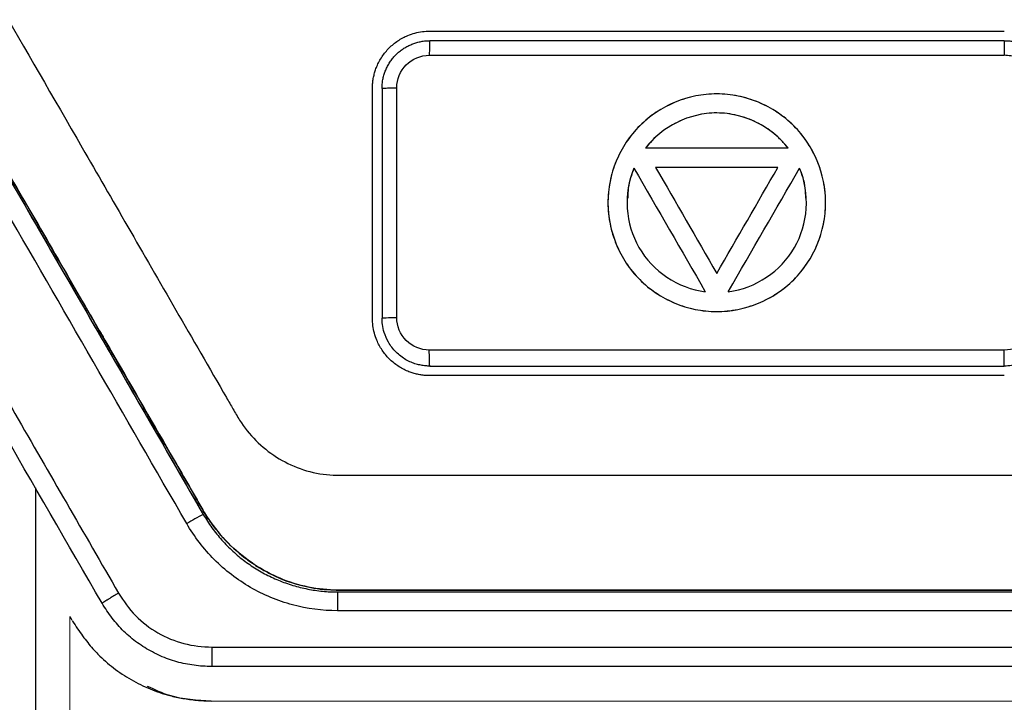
# Model space of a CAD drawing. Header units: millimetres. Extents: x 156812 to 157936, y 112087 to 113571.
# Tile 120 of 204: x 157451 to 157477, y 112823 to 112841. Entities that reach past the tile are written whole.
import ezdxf

# ---------------------------------------------------------------- set-up
doc = ezdxf.new("R2010")
doc.units = ezdxf.units.MM

msp = doc.modelspace()

# ---------------------------------------------------------------- linework, layer by layer
at = {"color": 7, "linetype": 'Continuous', "lineweight": 25}
for p, q in [((157461.979, 112840.582), (157461.979, 112840.582)), ((157476.979, 112840.582), (157461.979, 112840.582)), ((157461.979, 112840.582), (157461.979, 112840.582)), ((157476.979, 112840.582), (157476.979, 112840.582)), ((157476.979, 112840.582), (157476.979, 112840.582)), ((157460.479, 112833.332), (157460.479, 112839.332)), ((157460.729, 112839.332), (157460.729, 112833.332)), ((157461.114, 112833.35), (157461.113, 112839.35)), ((157461.979, 112832.082), (157476.979, 112832.082)), ((157461.979, 112832.082), (157461.979, 112832.082)), ((157461.979, 112832.082), (157476.979, 112832.082)), ((157476.979, 112832.082), (157476.979, 112832.082)), ((157461.979, 112831.832), (157461.979, 112831.832)), ((157476.979, 112831.832), (157476.979, 112831.832)), ((157459.569, 112826.182), (157459.569, 112825.692)), ((157459.569, 112826.182), (157499.388, 112826.182)), ((157459.569, 112826.182), (157460.249, 112826.182)), ((157453.418, 112825.886), (157453.418, 112825.886)), ((157453.418, 112825.886), (157453.418, 112825.886)), ((157499.388, 112825.692), (157459.569, 112825.692)), ((157456.287, 112824.742), (157502.666, 112824.742)), ((157502.675, 112824.232), (157456.281, 112824.232))]:
    msp.add_line(p, q, dxfattribs=at)
at = {"color": 144, "linetype": 'Continuous', "lineweight": 18}
msp.add_line((157452.609, 112825.488), (157452.579, 112825.54), dxfattribs=at)
at = {"color": 7, "linetype": 'Continuous', "lineweight": 25}
msp.add_arc((157459.077, 112822.241), 6.685, 116.811, 121.0521, dxfattribs=at)
for points, knots in [([(157431.479, 112867.516), (157431.479, 112866.556), (157431.479, 112864.636), (157431.479, 112861.756), (157431.479, 112858.876), (157431.479, 112855.996), (157431.479, 112853.116), (157431.479, 112850.236), (157431.479, 112847.357), (157431.479, 112844.477), (157431.479, 112841.597), (157431.479, 112837.578), (157431.479, 112831.82), (157431.478, 112825.808), (157431.479, 112820.712), (157431.477, 112818.013), (157431.479, 112816.23), (157431.475, 112815.478), (157431.483, 112814.882), (157431.511, 112814.437), (157431.558, 112813.999), (157431.648, 112813.413), (157431.808, 112812.687), (157432.032, 112811.978), (157432.249, 112811.423), (157432.429, 112811.018), (157432.629, 112810.617), (157432.867, 112810.192), (157433.134, 112809.734), (157433.415, 112809.247), (157433.696, 112808.761), (157433.976, 112808.275), (157434.256, 112807.79), (157434.536, 112807.306), (157434.815, 112806.822), (157435.094, 112806.34), (157435.372, 112805.857), (157435.65, 112805.376), (157435.928, 112804.895), (157436.205, 112804.415), (157436.482, 112803.936), (157436.758, 112803.457), (157437.034, 112802.979), (157437.31, 112802.502), (157437.585, 112802.026), (157437.86, 112801.55), (157438.134, 112801.075), (157438.408, 112800.6), (157438.681, 112800.127), (157438.954, 112799.654), (157439.227, 112799.181), (157439.499, 112798.71), (157439.771, 112798.239), (157440.151, 112797.581), (157440.639, 112796.734), (157441.239, 112795.697), (157441.688, 112794.912), (157441.994, 112794.391), (157442.153, 112794.14), (157442.343, 112793.856), (157442.573, 112793.541), (157442.943, 112793.078), (157443.444, 112792.529), (157444.319, 112791.727), (157445.541, 112790.872), (157447.167, 112790.13), (157448.612, 112789.758), (157449.645, 112789.635), (157450.241, 112789.603), (157455.078, 112789.602), (157464.828, 112789.603), (157476.017, 112789.603), (157484.261, 112789.602), (157489.037, 112789.602), (157493.83, 112789.602), (157498.639, 112789.601), (157503.463, 112789.603), (157506.834, 112789.597), (157508.746, 112789.602), (157509.34, 112789.636), (157510.372, 112789.762), (157511.815, 112790.138), (157513.44, 112790.885), (157514.659, 112791.744), (157515.532, 112792.549), (157516.03, 112793.097), (157516.399, 112793.561), (157516.656, 112793.916), (157516.902, 112794.29), (157517.151, 112794.711), (157517.415, 112795.172), (157517.691, 112795.649), (157517.957, 112796.11), (157518.213, 112796.555), (157518.46, 112796.983), (157518.698, 112797.394), (157519.082, 112798.061), (157519.619, 112798.991), (157520.314, 112800.194), (157521.016, 112801.41), (157521.725, 112802.637), (157522.44, 112803.877), (157523.163, 112805.128), (157523.892, 112806.391), (157524.629, 112807.665), (157525.37, 112808.953), (157525.934, 112809.916), (157526.297, 112810.56), (157526.459, 112810.88), (157526.611, 112811.203), (157526.75, 112811.531), (157526.877, 112811.862), (157526.993, 112812.197), (157527.096, 112812.536), (157527.187, 112812.879), (157527.267, 112813.226), (157527.339, 112813.606), (157527.402, 112814.019), (157527.448, 112814.458), (157527.475, 112814.906), (157527.481, 112815.404), (157527.479, 112815.96), (157527.479, 112816.559), (157527.479, 112817.844), (157527.479, 112820.441), (157527.479, 112825.12), (157527.478, 112831.425), (157527.478, 112838.139), (157527.478, 112844.489), (157527.478, 112850.245), (157527.478, 112856.002), (157527.478, 112861.759), (157527.479, 112865.597), (157527.479, 112867.516)], [0, 0, 0, 0, 0.012516, 0.025033, 0.037549, 0.050066, 0.062582, 0.075098, 0.087615, 0.100131, 0.112648, 0.125164, 0.152545, 0.187742, 0.203596, 0.219038, 0.222974, 0.226863, 0.228861, 0.230753, 0.232681, 0.234614, 0.23849, 0.242367, 0.244318, 0.246265, 0.248143, 0.250167, 0.252617, 0.255065, 0.257508, 0.259949, 0.262385, 0.264819, 0.267248, 0.269675, 0.272098, 0.274517, 0.276933, 0.279345, 0.281754, 0.28416, 0.286562, 0.288961, 0.291356, 0.293747, 0.296136, 0.29852, 0.300902, 0.303279, 0.305654, 0.308024, 0.310392, 0.312756, 0.317949, 0.323165, 0.328403, 0.329758, 0.331054, 0.332293, 0.33422, 0.336154, 0.340029, 0.343905, 0.351632, 0.359384, 0.367106, 0.370978, 0.372929, 0.374885, 0.434032, 0.500067, 0.520759, 0.541519, 0.562349, 0.583247, 0.604214, 0.62525, 0.627202, 0.629142, 0.633002, 0.640742, 0.648473, 0.656221, 0.660086, 0.663953, 0.66589, 0.667824, 0.669676, 0.671729, 0.674214, 0.676615, 0.678933, 0.681168, 0.68332, 0.685389, 0.687375, 0.693367, 0.699418, 0.705528, 0.711697, 0.717926, 0.724214, 0.730561, 0.736967, 0.743433, 0.749958, 0.751528, 0.753088, 0.75464, 0.756187, 0.757731, 0.759272, 0.760814, 0.762358, 0.763905, 0.765459, 0.767408, 0.769356, 0.771221, 0.773256, 0.775863, 0.77847, 0.781077, 0.792644, 0.812357, 0.842141, 0.874902, 0.899921, 0.924941, 0.949961, 0.97498, 1, 1, 1, 1]), ([(157446.479, 112856.476), (157446.479, 112855.854), (157446.479, 112853.843), (157446.479, 112850.227), (157446.479, 112850.009), (157446.479, 112849.674), (157446.476, 112849.561), (157446.483, 112849.332), (157446.495, 112849.218), (157446.561, 112848.878), (157446.64, 112848.654), (157446.859, 112848.218), (157446.996, 112848.007), (157447.254, 112847.565), (157447.384, 112847.338), (157447.65, 112846.877), (157448.058, 112846.17), (157448.49, 112845.421), (157449.986, 112842.831), (157451.356, 112840.458), (157453.672, 112836.447), (157454.487, 112835.034), (157455.776, 112832.802), (157456.271, 112831.944), (157456.781, 112831.062), (157456.894, 112830.866), (157456.949, 112830.766), (157457.132, 112830.477), (157457.276, 112830.299), (157457.76, 112829.814), (157458.155, 112829.559), (157458.812, 112829.325), (157459.041, 112829.272), (157459.395, 112829.235), (157459.515, 112829.232), (157459.756, 112829.232), (157460.36, 112829.232), (157461.217, 112829.232), (157462.027, 112829.232), (157462.356, 112829.232), (157462.438, 112829.232), (157462.458, 112829.232), (157462.466, 112829.232), (157462.472, 112829.232), (157462.495, 112829.232), (157462.584, 112829.232), (157462.939, 112829.232), (157464.361, 112829.232), (157465.715, 112829.232), (157471.131, 112829.232), (157475.465, 112829.232), (157484.133, 112829.232), (157489.551, 112829.232), (157495.238, 112829.232), (157496.66, 112829.232), (157497.015, 112829.232), (157497.104, 112829.232), (157497.127, 112829.232), (157497.133, 112829.232), (157497.141, 112829.232), (157497.16, 112829.232), (157497.241, 112829.232), (157497.563, 112829.232), (157498.111, 112829.232), (157498.713, 112829.232), (157499.071, 112829.232), (157499.309, 112829.232), (157499.428, 112829.231), (157500.017, 112829.271), (157500.468, 112829.41), (157501.261, 112829.856), (157501.603, 112830.163), (157501.923, 112830.624), (157501.98, 112830.721), (157502.092, 112830.916), (157502.26, 112831.207), (157502.871, 112832.265), (157504.271, 112834.69), (157505.469, 112836.764), (157507.736, 112840.692), (157509.079, 112843.017), (157510.545, 112845.557), (157510.969, 112846.292), (157511.37, 112846.985), (157511.631, 112847.438), (157511.757, 112847.662), (157512.016, 112848.093), (157512.147, 112848.302), (157512.347, 112848.736), (157512.418, 112848.959), (157512.471, 112849.295), (157512.479, 112849.408), (157512.479, 112849.633), (157512.479, 112849.967), (157512.479, 112850.289), (157512.479, 112853.845), (157512.479, 112855.837), (157512.479, 112856.476)], [0, 0, 0, 0, 0.125, 0.125, 0.132813, 0.132813, 0.136719, 0.136719, 0.140625, 0.140625, 0.148438, 0.148438, 0.15625, 0.15625, 0.164063, 0.164063, 0.171875, 0.1875, 0.1875, 0.25, 0.25, 0.28125, 0.28125, 0.296875, 0.298828, 0.298828, 0.300781, 0.300781, 0.304688, 0.304688, 0.3125, 0.3125, 0.316406, 0.316406, 0.318359, 0.318359, 0.320313, 0.328125, 0.332031, 0.333008, 0.333252, 0.333313, 0.333313, 0.333374, 0.333496, 0.333984, 0.335938, 0.34375, 0.375, 0.375, 0.5, 0.5, 0.625, 0.65625, 0.664062, 0.666016, 0.666504, 0.666626, 0.666687, 0.666687, 0.666748, 0.666992, 0.667969, 0.671875, 0.675781, 0.677734, 0.677734, 0.679687, 0.679687, 0.6875, 0.6875, 0.695312, 0.695312, 0.697266, 0.697266, 0.699219, 0.703125, 0.71875, 0.75, 0.75, 0.8125, 0.8125, 0.828125, 0.835937, 0.835937, 0.84375, 0.84375, 0.851562, 0.851562, 0.859375, 0.859375, 0.863281, 0.863281, 0.867187, 0.875, 0.875, 1, 1, 1, 1]), ([(157514.479, 112851.209), (157514.479, 112850.694), (157514.479, 112850.176), (157514.479, 112849.392), (157514.463, 112849.131), (157514.388, 112848.617), (157514.3, 112848.238), (157514.158, 112847.876), (157514.051, 112847.639), (157513.99, 112847.524), (157513.794, 112847.184), (157513.402, 112846.505), (157511.979, 112844.04), (157508.698, 112838.358), (157505.602, 112832.996), (157503.33, 112829.06), (157503.134, 112828.721), (157503.003, 112828.495), (157502.941, 112828.379), (157502.605, 112827.818), (157502.255, 112827.423), (157501.443, 112826.785), (157500.98, 112826.541), (157500.239, 112826.32), (157499.985, 112826.27), (157499.595, 112826.236), (157499.464, 112826.232), (157499.202, 112826.232), (157496.972, 112826.232), (157490.543, 112826.232), (157480.048, 112826.232), (157469.552, 112826.232), (157462.73, 112826.232), (157460.106, 112826.232), (157459.319, 112826.232), (157459.059, 112826.258), (157458.553, 112826.362), (157457.812, 112826.593), (157456.94, 112827.172), (157456.428, 112827.763), (157456.2, 112828.081), (157456.129, 112828.191), (157455.996, 112828.416), (157455.933, 112828.531), (157453.778, 112832.263), (157450.796, 112837.428), (157447.278, 112843.521), (157445.73, 112846.202), (157445.077, 112847.333), (157444.94, 112847.558), (157444.731, 112848.033), (157444.572, 112848.527), (157444.503, 112849.043), (157444.48, 112849.434), (157444.479, 112849.565), (157444.479, 112849.826), (157444.479, 112849.956), (157444.479, 112850.086)], [0, 0, 0, 0, 0.015625, 0.015625, 0.023438, 0.023438, 0.03125, 0.035156, 0.035156, 0.039063, 0.039063, 0.046875, 0.0625, 0.125, 0.25, 0.257813, 0.261719, 0.261719, 0.265625, 0.265625, 0.28125, 0.28125, 0.296875, 0.296875, 0.304688, 0.304688, 0.308594, 0.308594, 0.3125, 0.375, 0.5, 0.625, 0.6875, 0.703125, 0.703125, 0.710938, 0.710938, 0.71875, 0.734375, 0.742188, 0.742188, 0.746094, 0.746094, 0.75, 0.75, 0.875, 0.9375, 0.96875, 0.96875, 0.976563, 0.976563, 0.984375, 0.992188, 0.992188, 0.996094, 0.996094, 1, 1, 1, 1]), ([(157444.479, 112850.327), (157444.479, 112850.17), (157444.479, 112850.012), (157444.479, 112849.698), (157444.477, 112849.541), (157444.497, 112849.073), (157444.538, 112848.766), (157444.681, 112848.174), (157444.783, 112847.889), (157444.986, 112847.485), (157445.064, 112847.355), (157445.215, 112847.095), (157445.289, 112846.966), (157445.957, 112845.809), (157446.523, 112844.83), (157448.147, 112842.016), (157449.135, 112840.305), (157450.955, 112837.152), (157451.788, 112835.71), (157452.74, 112834.061), (157452.926, 112833.738), (157453.198, 112833.267), (157453.31, 112833.073), (157453.432, 112832.862), (157453.465, 112832.805), (157453.481, 112832.777), (157453.485, 112832.77), (157453.502, 112832.742), (157453.576, 112832.613), (157454.176, 112831.574), (157454.769, 112830.546), (157455.432, 112829.398), (157455.565, 112829.168), (157455.764, 112828.823), (157455.831, 112828.707), (157455.964, 112828.477), (157456.028, 112828.359), (157456.373, 112827.79), (157456.733, 112827.393), (157457.251, 112826.995), (157457.371, 112826.911), (157457.496, 112826.834), (157457.513, 112826.823), (157457.516, 112826.822), (157457.517, 112826.821), (157457.52, 112826.819), (157457.528, 112826.814), (157457.55, 112826.801), (157457.573, 112826.787), (157457.656, 112826.739), (157457.742, 112826.691), (157458.068, 112826.531), (157458.375, 112826.4), (157458.995, 112826.27), (157459.228, 112826.239), (157459.616, 112826.231), (157459.752, 112826.232), (157460.034, 112826.232), (157460.768, 112826.232), (157461.995, 112826.232), (157463.46, 112826.232), (157464.195, 112826.232), (157464.516, 112826.232), (157464.612, 112826.232), (157464.649, 112826.232), (157464.663, 112826.232), (157464.671, 112826.232), (157464.684, 112826.232), (157464.759, 112826.232), (157465.369, 112826.232), (157468.106, 112826.232), (157471.826, 112826.232), (157475.524, 112826.232), (157477.104, 112826.232), (157478.156, 112826.232), (157478.681, 112826.232), (157483.419, 112826.232), (157487.655, 112826.232), (157492.448, 112826.232), (157493.048, 112826.232), (157493.656, 112826.232), (157493.731, 112826.232), (157493.743, 112826.232), (157493.751, 112826.232), (157493.766, 112826.232), (157493.802, 112826.232), (157493.897, 112826.232), (157494.214, 112826.232), (157494.941, 112826.232), (157496.391, 112826.232), (157497.783, 112826.232), (157498.769, 112826.232), (157499.142, 112826.232), (157499.38, 112826.232), (157499.493, 112826.232), (157500.029, 112826.262), (157500.357, 112826.35), (157500.713, 112826.467), (157500.809, 112826.505), (157500.903, 112826.544), (157500.93, 112826.555), (157500.955, 112826.567), (157500.964, 112826.571), (157500.968, 112826.572), (157500.969, 112826.573), (157500.987, 112826.581), (157501.098, 112826.631), (157501.206, 112826.686), (157501.676, 112826.949), (157502.019, 112827.217), (157502.462, 112827.685), (157502.598, 112827.853), (157502.782, 112828.118), (157502.84, 112828.209), (157502.922, 112828.349), (157502.962, 112828.419), (157503.008, 112828.501), (157503.031, 112828.542), (157503.041, 112828.56), (157503.048, 112828.571), (157503.05, 112828.576), (157503.311, 112829.03), (157503.598, 112829.524), (157504.225, 112830.611), (157504.567, 112831.202), (157505.027, 112832), (157505.133, 112832.183), (157505.241, 112832.369), (157505.256, 112832.395), (157505.258, 112832.4), (157505.261, 112832.405), (157505.265, 112832.412), (157505.28, 112832.438), (157505.316, 112832.5), (157505.439, 112832.713), (157505.733, 112833.222), (157506.014, 112833.71), (157506.976, 112835.375), (157507.818, 112836.833), (157509.66, 112840.024), (157510.66, 112841.756), (157512.307, 112844.608), (157512.88, 112845.601), (157513.632, 112846.904), (157513.784, 112847.168), (157514.093, 112847.702), (157514.212, 112847.986), (157514.384, 112848.58), (157514.438, 112848.89), (157514.475, 112849.363), (157514.479, 112849.523), (157514.479, 112849.843), (157514.479, 112850.003), (157514.479, 112850.164)], [0, 0, 0, 0, 0.003906, 0.003906, 0.007812, 0.007812, 0.015625, 0.015625, 0.023437, 0.023437, 0.027344, 0.027344, 0.03125, 0.03125, 0.0625, 0.0625, 0.125, 0.125, 0.1875, 0.1875, 0.203125, 0.203125, 0.210937, 0.212891, 0.213867, 0.213867, 0.214355, 0.214355, 0.214844, 0.21875, 0.25, 0.25, 0.257812, 0.257812, 0.261719, 0.261719, 0.265625, 0.265625, 0.28125, 0.28125, 0.285156, 0.285645, 0.285645, 0.285767, 0.285767, 0.285889, 0.286133, 0.287109, 0.289062, 0.289062, 0.296875, 0.296875, 0.3125, 0.3125, 0.320312, 0.320312, 0.324219, 0.324219, 0.328125, 0.34375, 0.351562, 0.355469, 0.356445, 0.356934, 0.357056, 0.357056, 0.357178, 0.357178, 0.357422, 0.359375, 0.375, 0.4375, 0.46875, 0.484375, 0.484375, 0.5, 0.5, 0.625, 0.625, 0.640625, 0.642578, 0.642822, 0.642822, 0.642944, 0.642944, 0.643066, 0.643555, 0.644531, 0.648437, 0.65625, 0.671875, 0.679687, 0.683594, 0.683594, 0.6875, 0.6875, 0.703125, 0.703125, 0.710937, 0.710937, 0.712891, 0.713867, 0.714111, 0.714111, 0.714355, 0.714355, 0.714844, 0.71875, 0.71875, 0.734375, 0.734375, 0.742187, 0.742187, 0.746094, 0.746094, 0.748047, 0.749023, 0.749512, 0.749756, 0.749756, 0.75, 0.75, 0.765625, 0.765625, 0.78125, 0.78125, 0.785156, 0.785645, 0.785645, 0.785767, 0.785767, 0.785889, 0.786133, 0.787109, 0.789062, 0.796875, 0.8125, 0.8125, 0.875, 0.875, 0.9375, 0.9375, 0.96875, 0.96875, 0.976562, 0.976562, 0.984375, 0.984375, 0.992187, 0.992187, 0.996094, 0.996094, 1, 1, 1, 1]), ([(157444.971, 112847.417), (157445.564, 112846.39), (157446.727, 112844.375), (157448.441, 112841.407), (157450.09, 112838.551), (157451.674, 112835.807), (157453.194, 112833.175), (157454.649, 112830.654), (157455.598, 112829.01), (157456.062, 112828.207)], [0, 0, 0, 0, 0.160365, 0.314892, 0.463583, 0.606437, 0.743457, 0.874644, 1, 1, 1, 1]), ([(157446.29, 112845.132), (157447.104, 112843.722), (157447.918, 112842.312), (157449.547, 112839.492), (157450.361, 112838.082), (157452.804, 112833.85), (157454.433, 112831.029), (157456.062, 112828.207)], [0, 0, 0, 0, 0.25, 0.25, 0.5, 0.5, 1, 1, 1, 1]), ([(157443.028, 112844.906), (157443.93, 112843.343), (157444.831, 112841.781), (157446.634, 112838.657), (157447.536, 112837.094), (157449.339, 112833.969), (157450.241, 112832.406), (157452.044, 112829.28), (157452.945, 112827.717), (157453.847, 112826.153)], [0, 0, 0, 0, 0.25, 0.25, 0.5, 0.5, 0.75, 0.75, 1, 1, 1, 1]), ([(157455.629, 112827.968), (157454, 112830.792), (157452.371, 112833.615), (157449.929, 112837.85), (157449.114, 112839.261), (157447.486, 112842.084), (157446.672, 112843.495), (157445.857, 112844.906)], [0, 0, 0, 0, 0.5, 0.5, 0.75, 0.75, 1, 1, 1, 1]), ([(157453.418, 112825.886), (157451.614, 112829.011), (157449.81, 112832.136), (157447.104, 112836.823), (157446.202, 112838.385), (157444.398, 112841.509), (157443.497, 112843.07), (157442.595, 112844.632)], [0, 0, 0, 0, 0.5, 0.5, 0.75, 0.75, 1, 1, 1, 1]), ([(157460.479, 112839.332), (157460.479, 112839.372), (157460.481, 112839.451), (157460.495, 112839.568), (157460.518, 112839.683), (157460.55, 112839.796), (157460.612, 112839.962), (157460.723, 112840.171), (157460.911, 112840.399), (157461.139, 112840.588), (157461.371, 112840.711), (157461.588, 112840.785), (157461.782, 112840.825), (157461.913, 112840.83), (157461.979, 112840.832)], [0, 0, 0, 0, 0.050362, 0.10025, 0.149976, 0.199854, 0.250195, 0.375011, 0.499827, 0.624572, 0.74935, 0.833124, 0.916186, 1, 1, 1, 1]), ([(157460.729, 112839.332), (157460.73, 112839.371), (157460.732, 112839.449), (157460.749, 112839.565), (157460.775, 112839.678), (157460.813, 112839.789), (157460.86, 112839.895), (157460.917, 112839.996), (157460.983, 112840.091), (157461.057, 112840.18), (157461.14, 112840.262), (157461.229, 112840.335), (157461.324, 112840.4), (157461.425, 112840.455), (157461.53, 112840.501), (157461.639, 112840.537), (157461.751, 112840.563), (157461.864, 112840.579), (157461.94, 112840.581), (157461.979, 112840.582)], [0, 0, 0, 0, 0.059517, 0.118944, 0.178282, 0.237532, 0.296693, 0.355768, 0.414755, 0.473656, 0.532472, 0.591203, 0.64985, 0.708414, 0.766894, 0.825292, 0.883609, 0.941845, 1, 1, 1, 1]), ([(157461.979, 112840.582), (157461.977, 112840.582), (157461.975, 112840.574), (157461.971, 112840.537), (157461.97, 112840.509), (157461.967, 112840.435), (157461.966, 112840.39), (157461.964, 112840.295), (157461.964, 112840.246), (157461.964, 112840.2)], [0, 0, 0, 0, 0.25, 0.25, 0.5, 0.5, 0.75, 0.75, 1, 1, 1, 1]), ([(157476.979, 112840.582), (157476.978, 112840.582), (157476.978, 112840.574), (157476.978, 112840.537), (157476.977, 112840.508), (157476.977, 112840.434), (157476.977, 112840.389), (157476.976, 112840.295), (157476.976, 112840.246), (157476.976, 112840.2)], [0, 0, 0, 0, 0.25, 0.25, 0.5, 0.5, 0.75, 0.75, 1, 1, 1, 1]), ([(157476.979, 112840.582), (157477.017, 112840.581), (157477.095, 112840.579), (157477.211, 112840.562), (157477.328, 112840.535), (157477.443, 112840.495), (157477.556, 112840.444), (157477.664, 112840.38), (157477.768, 112840.305), (157477.864, 112840.218), (157477.96, 112840.112), (157478.055, 112839.977), (157478.143, 112839.802), (157478.214, 112839.582), (157478.223, 112839.419), (157478.229, 112839.332)], [0, 0, 0, 0, 0.058869, 0.118777, 0.179723, 0.241708, 0.304733, 0.368798, 0.433903, 0.500048, 0.567374, 0.651047, 0.751054, 0.867378, 1, 1, 1, 1]), ([(157461.113, 112839.35), (157461.113, 112839.573), (157461.205, 112839.794), (157461.519, 112840.109), (157461.74, 112840.2), (157461.964, 112840.2)], [0, 0, 0, 0, 0.5, 0.5, 1, 1, 1, 1]), ([(157477.827, 112839.35), (157477.826, 112839.382), (157477.824, 112839.447), (157477.809, 112839.542), (157477.783, 112839.633), (157477.747, 112839.719), (157477.701, 112839.801), (157477.645, 112839.879), (157477.563, 112839.97), (157477.452, 112840.063), (157477.305, 112840.142), (157477.145, 112840.191), (157477.033, 112840.197), (157476.976, 112840.2)], [0, 0, 0, 0, 0.073743, 0.145185, 0.215219, 0.284796, 0.354884, 0.42643, 0.500326, 0.627646, 0.749964, 0.872384, 1, 1, 1, 1]), ([(157460.729, 112839.332), (157460.729, 112839.335), (157460.737, 112839.337), (157460.774, 112839.341), (157460.803, 112839.343), (157460.878, 112839.347), (157460.923, 112839.348), (157461.018, 112839.35), (157461.067, 112839.35), (157461.113, 112839.35)], [0, 0, 0, 0, 0.25, 0.25, 0.5, 0.5, 0.75, 0.75, 1, 1, 1, 1]), ([(157472.313, 112836.35), (157472.313, 112837.101), (157472.005, 112837.835), (157470.957, 112838.884), (157470.214, 112839.192), (157468.731, 112839.193), (157467.992, 112838.891), (157466.93, 112837.83), (157466.627, 112837.092), (157466.627, 112836.35)], [0, 0, 0, 0, 0.25, 0.25, 0.5, 0.5, 0.75, 0.75, 1, 1, 1, 1]), ([(157472.313, 112836.35), (157472.312, 112836.396), (157472.311, 112836.489), (157472.3, 112836.628), (157472.282, 112836.767), (157472.25, 112836.952), (157472.192, 112837.178), (157472.066, 112837.528), (157471.847, 112837.939), (157471.494, 112838.373), (157471.06, 112838.726), (157470.565, 112838.989), (157470.029, 112839.153), (157469.473, 112839.212), (157468.916, 112839.155), (157468.38, 112838.992), (157467.882, 112838.73), (157467.447, 112838.373), (157467.092, 112837.938), (157466.872, 112837.524), (157466.747, 112837.174), (157466.679, 112836.904), (157466.635, 112836.628), (157466.63, 112836.443), (157466.627, 112836.35)], [0, 0, 0, 0, 0.015595, 0.031244, 0.046987, 0.062861, 0.094193, 0.125528, 0.187952, 0.250158, 0.31242, 0.375026, 0.437604, 0.499863, 0.562039, 0.624498, 0.687457, 0.749834, 0.812546, 0.875155, 0.906373, 0.937615, 0.968881, 1, 1, 1, 1]), ([(157471.334, 112837.771), (157470.895, 112838.347), (157470.189, 112838.693), (157468.756, 112838.695), (157468.046, 112838.348), (157467.606, 112837.771)], [0, 0, 0, 0, 0.5, 0.5, 1, 1, 1, 1]), ([(157471.334, 112837.771), (157471.306, 112837.806), (157471.251, 112837.876), (157471.161, 112837.975), (157471.064, 112838.069), (157470.929, 112838.186), (157470.747, 112838.319), (157470.434, 112838.495), (157470.01, 112838.649), (157469.473, 112838.716), (157468.935, 112838.651), (157468.51, 112838.497), (157468.197, 112838.32), (157467.979, 112838.162), (157467.777, 112837.98), (157467.663, 112837.841), (157467.606, 112837.771)], [0, 0, 0, 0, 0.031074, 0.062179, 0.093423, 0.124911, 0.187387, 0.250172, 0.374844, 0.499406, 0.624468, 0.749397, 0.811888, 0.874172, 0.937377, 1, 1, 1, 1]), ([(157467.307, 112837.253), (157467.028, 112836.584), (157467.081, 112835.8), (157467.797, 112834.559), (157468.452, 112834.117), (157469.171, 112834.025)], [0, 0, 0, 0, 0.5, 0.5, 1, 1, 1, 1]), ([(157467.307, 112837.253), (157467.245, 112837.084), (157467.151, 112836.828), (157467.148, 112836.557), (157467.147, 112836.466)], [0, 0, 0, 0, 0.6634736, 1, 1, 1, 1]), ([(157469.769, 112834.025), (157470.488, 112834.117), (157471.141, 112834.556), (157471.858, 112835.797), (157471.912, 112836.585), (157471.633, 112837.253)], [0, 0, 0, 0, 0.5, 0.5, 1, 1, 1, 1]), ([(157471.793, 112836.465), (157471.792, 112836.555), (157471.79, 112836.826), (157471.696, 112837.082), (157471.633, 112837.253)], [0, 0, 0, 0, 0.33274, 1, 1, 1, 1]), ([(157466.627, 112836.35), (157466.627, 112835.608), (157466.934, 112834.867), (157467.98, 112833.817), (157468.716, 112833.508), (157470.216, 112833.506), (157470.953, 112833.813), (157472.004, 112834.863), (157472.313, 112835.599), (157472.313, 112836.35)], [0, 0, 0, 0, 0.25, 0.25, 0.5, 0.5, 0.75, 0.75, 1, 1, 1, 1]), ([(157466.627, 112836.35), (157466.628, 112836.304), (157466.629, 112836.213), (157466.64, 112836.075), (157466.658, 112835.936), (157466.69, 112835.753), (157466.747, 112835.526), (157466.873, 112835.176), (157467.092, 112834.763), (157467.443, 112834.329), (157467.877, 112833.976), (157468.37, 112833.712), (157468.906, 112833.546), (157469.466, 112833.488), (157470.025, 112833.545), (157470.563, 112833.708), (157471.058, 112833.972), (157471.492, 112834.324), (157471.846, 112834.758), (157472.066, 112835.17), (157472.192, 112835.52), (157472.261, 112835.792), (157472.305, 112836.069), (157472.31, 112836.256), (157472.313, 112836.35)], [0, 0, 0, 0, 0.015413, 0.030917, 0.046551, 0.062356, 0.093673, 0.12503, 0.187582, 0.249832, 0.311989, 0.374453, 0.436967, 0.499706, 0.562356, 0.624967, 0.687439, 0.749681, 0.811924, 0.874418, 0.905744, 0.937042, 0.968611, 1, 1, 1, 1]), ([(157461.979, 112831.832), (157461.939, 112831.833), (157461.86, 112831.835), (157461.743, 112831.849), (157461.628, 112831.872), (157461.515, 112831.904), (157461.349, 112831.966), (157461.14, 112832.077), (157460.912, 112832.265), (157460.723, 112832.493), (157460.6, 112832.725), (157460.526, 112832.942), (157460.486, 112833.136), (157460.481, 112833.267), (157460.479, 112833.332)], [0, 0, 0, 0, 0.050334, 0.100208, 0.149933, 0.199824, 0.250193, 0.374989, 0.499832, 0.624588, 0.749356, 0.833159, 0.916221, 1, 1, 1, 1]), ([(157460.729, 112833.332), (157460.729, 112833.337), (157460.77, 112833.342), (157460.911, 112833.348), (157461.011, 112833.35), (157461.114, 112833.35)], [0, 0, 0, 0, 0.5, 0.5, 1, 1, 1, 1]), ([(157461.979, 112832.082), (157461.941, 112832.083), (157461.864, 112832.085), (157461.744, 112832.103), (157461.617, 112832.133), (157461.484, 112832.181), (157461.35, 112832.248), (157461.217, 112832.336), (157461.052, 112832.481), (157460.893, 112832.687), (157460.784, 112832.939), (157460.735, 112833.152), (157460.731, 112833.279), (157460.729, 112833.332)], [0, 0, 0, 0, 0.056857, 0.11858, 0.185167, 0.256618, 0.332933, 0.414111, 0.50015, 0.667803, 0.80704, 0.917791, 1, 1, 1, 1]), ([(157461.964, 112832.5), (157461.742, 112832.5), (157461.52, 112832.592), (157461.206, 112832.906), (157461.114, 112833.127), (157461.114, 112833.35)], [0, 0, 0, 0, 0.5, 0.5, 1, 1, 1, 1]), ([(157477.828, 112833.35), (157477.828, 112833.127), (157477.736, 112832.906), (157477.421, 112832.591), (157477.2, 112832.5), (157476.977, 112832.5)], [0, 0, 0, 0, 0.5, 0.5, 1, 1, 1, 1]), ([(157478.229, 112833.332), (157478.228, 112833.296), (157478.226, 112833.223), (157478.211, 112833.117), (157478.19, 112833.017), (157478.161, 112832.924), (157478.127, 112832.837), (157478.089, 112832.756), (157478.047, 112832.682), (157478.003, 112832.615), (157477.957, 112832.554), (157477.911, 112832.499), (157477.832, 112832.416), (157477.712, 112832.314), (157477.541, 112832.21), (157477.358, 112832.136), (157477.169, 112832.091), (157477.042, 112832.085), (157476.979, 112832.082)], [0, 0, 0, 0, 0.056475, 0.110745, 0.162809, 0.212667, 0.260318, 0.305764, 0.349003, 0.390035, 0.428861, 0.465481, 0.499893, 0.603437, 0.705218, 0.805238, 0.903498, 1, 1, 1, 1]), ([(157461.979, 112832.082), (157461.977, 112832.082), (157461.975, 112832.091), (157461.971, 112832.133), (157461.97, 112832.165), (157461.967, 112832.247), (157461.966, 112832.297), (157461.964, 112832.4), (157461.964, 112832.452), (157461.964, 112832.5)], [0, 0, 0, 0, 0.25, 0.25, 0.5, 0.5, 0.75, 0.75, 1, 1, 1, 1]), ([(157476.979, 112832.082), (157476.978, 112832.082), (157476.978, 112832.091), (157476.978, 112832.132), (157476.977, 112832.165), (157476.977, 112832.247), (157476.977, 112832.297), (157476.977, 112832.399), (157476.976, 112832.452), (157476.977, 112832.5)], [0, 0, 0, 0, 0.25, 0.25, 0.5, 0.5, 0.75, 0.75, 1, 1, 1, 1]), ([(157451.679, 112828.899), (157451.679, 112828.132), (157451.679, 112826.6), (157451.679, 112824.303), (157451.678, 112822.011), (157451.679, 112819.723), (157451.678, 112818.082), (157451.679, 112817.082), (157451.677, 112816.719), (157451.683, 112816.36), (157451.719, 112815.888), (157451.817, 112815.309), (157452.017, 112814.626), (157452.235, 112814.115), (157452.408, 112813.787), (157452.526, 112813.58), (157452.718, 112813.246), (157453.01, 112812.742), (157453.484, 112811.921), (157454.087, 112810.876), (157454.624, 112809.946), (157454.986, 112809.319), (157455.149, 112809.037), (157455.269, 112808.83), (157455.357, 112808.675), (157455.439, 112808.547), (157455.646, 112808.26), (157456.019, 112807.875), (157456.625, 112807.497), (157457.188, 112807.308), (157457.655, 112807.236), (157458.024, 112807.231), (157458.619, 112807.233), (157459.572, 112807.232), (157460.871, 112807.233), (157463.175, 112807.232), (157465.561, 112807.232), (157469.464, 112807.232), (157473.84, 112807.232), (157481.475, 112807.232), (157488.061, 112807.232), (157493.782, 112807.232), (157496.176, 112807.232), (157498.092, 112807.233), (157499.286, 112807.232), (157500.228, 112807.233), (157500.823, 112807.231), (157501.296, 112807.236), (157501.647, 112807.289), (157501.99, 112807.381), (157502.428, 112807.558), (157502.934, 112807.872), (157503.307, 112808.256), (157503.515, 112808.542), (157503.597, 112808.67), (157503.686, 112808.825), (157503.803, 112809.027), (157503.965, 112809.308), (157504.328, 112809.937), (157504.868, 112810.873), (157505.471, 112811.917), (157505.944, 112812.736), (157506.227, 112813.227), (157506.4, 112813.526), (157506.52, 112813.733), (157506.703, 112814.071), (157506.936, 112814.617), (157507.138, 112815.299), (157507.237, 112815.88), (157507.274, 112816.354), (157507.28, 112816.688), (157507.278, 112817.051), (157507.279, 112818.249), (157507.278, 112820.307), (157507.279, 112823.176), (157507.279, 112826.04), (157507.279, 112827.947), (157507.279, 112828.899)], [0, 0, 0, 0, 0.025131, 0.050216, 0.075255, 0.100248, 0.125194, 0.129031, 0.133019, 0.137092, 0.140792, 0.148526, 0.156272, 0.164065, 0.166666, 0.168437, 0.17188, 0.179279, 0.18753, 0.202934, 0.218828, 0.222717, 0.226653, 0.229479, 0.230565, 0.232501, 0.234441, 0.242168, 0.249893, 0.257628, 0.261475, 0.265365, 0.269696, 0.281013, 0.29666, 0.312307, 0.35661, 0.374894, 0.440276, 0.500019, 0.625074, 0.656028, 0.687622, 0.703607, 0.718908, 0.726791, 0.734555, 0.738447, 0.742305, 0.746176, 0.750065, 0.757782, 0.765502, 0.767438, 0.769373, 0.770476, 0.773285, 0.777019, 0.781112, 0.797074, 0.812417, 0.820645, 0.82807, 0.830976, 0.831983, 0.835878, 0.843603, 0.851374, 0.859137, 0.862865, 0.86694, 0.870074, 0.874767, 0.906172, 0.937513, 0.968789, 1, 1, 1, 1]), ([(157456.062, 112828.207), (157456.097, 112828.148), (157456.168, 112828.029), (157456.286, 112827.858), (157456.412, 112827.693), (157456.545, 112827.536), (157456.686, 112827.386), (157456.834, 112827.243), (157456.988, 112827.109), (157457.149, 112826.983), (157457.315, 112826.866), (157457.486, 112826.757), (157457.661, 112826.658), (157457.841, 112826.568), (157458.025, 112826.486), (157458.212, 112826.415), (157458.402, 112826.353), (157458.593, 112826.3), (157458.787, 112826.257), (157458.982, 112826.224), (157459.177, 112826.2), (157459.373, 112826.185), (157459.504, 112826.183), (157459.569, 112826.182)], [0, 0, 0, 0, 0.049104, 0.098059, 0.146865, 0.195522, 0.244031, 0.292392, 0.340604, 0.388667, 0.436582, 0.484348, 0.531967, 0.579437, 0.626758, 0.673932, 0.720957, 0.767834, 0.814563, 0.861144, 0.907577, 0.953863, 1, 1, 1, 1]), ([(157459.569, 112825.692), (157459.168, 112825.692), (157458.775, 112825.744), (157458.2, 112825.898), (157458.009, 112825.963), (157457.641, 112826.116), (157457.464, 112826.204), (157456.95, 112826.501), (157456.628, 112826.748), (157456.07, 112827.308), (157455.829, 112827.621), (157455.629, 112827.968)], [0, 0, 0, 0, 0.25, 0.25, 0.375, 0.375, 0.5, 0.5, 0.75, 0.75, 1, 1, 1, 1]), ([(157453.847, 112826.153), (157453.826, 112826.141), (157453.787, 112826.117), (157453.73, 112826.083), (157453.681, 112826.053), (157453.639, 112826.027), (157453.604, 112826.006), (157453.578, 112825.989), (157453.558, 112825.977), (157453.526, 112825.957), (157453.487, 112825.932), (157453.447, 112825.907), (157453.422, 112825.89), (157453.42, 112825.887), (157453.418, 112825.886)], [0, 0, 0, 0, 0.0908, 0.176099, 0.25415, 0.323588, 0.383442, 0.433093, 0.472197, 0.500593, 0.627415, 0.749556, 0.876419, 1, 1, 1, 1]), ([(157453.847, 112826.153), (157453.979, 112825.944), (157454.124, 112825.74), (157454.465, 112825.388), (157454.66, 112825.241), (157455.089, 112824.993), (157455.315, 112824.898), (157455.79, 112824.775), (157456.039, 112824.748), (157456.287, 112824.742)], [0, 0, 0, 0, 0.25, 0.25, 0.5, 0.5, 0.75, 0.75, 1, 1, 1, 1]), ([(157456.281, 112824.232), (157456.204, 112824.235), (157456.05, 112824.241), (157455.821, 112824.265), (157455.594, 112824.302), (157455.37, 112824.355), (157455.151, 112824.425), (157454.938, 112824.511), (157454.731, 112824.612), (157454.531, 112824.727), (157454.34, 112824.855), (157454.158, 112824.996), (157453.986, 112825.151), (157453.827, 112825.32), (157453.681, 112825.501), (157453.544, 112825.689), (157453.46, 112825.82), (157453.418, 112825.886)], [0, 0, 0, 0, 0.066456, 0.133068, 0.199633, 0.266053, 0.332364, 0.398672, 0.46504, 0.531488, 0.597997, 0.664561, 0.731232, 0.79812, 0.865298, 0.932673, 1, 1, 1, 1]), ([(157452.647, 112825.421), (157452.691, 112825.354), (157452.775, 112825.222), (157452.908, 112825.034), (157453.041, 112824.861), (157453.174, 112824.702), (157453.389, 112824.472), (157453.713, 112824.186), (157454.173, 112823.882), (157454.666, 112823.638), (157455.122, 112823.484), (157455.53, 112823.397), (157455.892, 112823.349), (157456.141, 112823.338), (157456.269, 112823.332)], [0, 0, 0, 0, 0.055065, 0.107457, 0.157255, 0.20455, 0.249451, 0.373202, 0.499693, 0.626334, 0.749768, 0.828862, 0.912109, 1, 1, 1, 1]), ([(157456.287, 112824.742), (157456.287, 112824.719), (157456.286, 112824.673), (157456.285, 112824.607), (157456.284, 112824.544), (157456.284, 112824.487), (157456.283, 112824.435), (157456.283, 112824.389), (157456.282, 112824.349), (157456.282, 112824.316), (157456.281, 112824.288), (157456.281, 112824.267), (157456.281, 112824.251), (157456.281, 112824.24), (157456.281, 112824.234), (157456.281, 112824.233), (157456.281, 112824.232)], [0, 0, 0, 0, 0.087349, 0.172249, 0.254701, 0.334704, 0.412258, 0.487363, 0.560018, 0.630224, 0.697979, 0.763284, 0.826139, 0.886543, 0.944497, 1, 1, 1, 1]), ([(157456.269, 112823.332), (157455.902, 112823.351), (157455.321, 112823.38), (157454.798, 112823.626), (157454.605, 112823.716)], [0, 0, 0, 0, 0.632603, 1, 1, 1, 1])]:
    msp.add_open_spline(points, degree=3, knots=knots, dxfattribs=at)
for points in [[(157461.979, 112840.832), (157466.976, 112840.834), (157471.977, 112840.834), (157476.979, 112840.832)], [(157461.979, 112840.832), (157466.977, 112840.832), (157471.977, 112840.832), (157476.979, 112840.832)], [(157476.979, 112840.582), (157471.977, 112840.582), (157466.977, 112840.582), (157461.979, 112840.582)], [(157461.964, 112840.2), (157466.966, 112840.2), (157471.971, 112840.2), (157476.976, 112840.2)], [(157471.334, 112837.771), (157470.091, 112837.771), (157468.849, 112837.771), (157467.606, 112837.771)], [(157471.334, 112837.771), (157470.091, 112837.771), (157468.849, 112837.771), (157467.606, 112837.771)], [(157467.307, 112837.253), (157467.928, 112836.177), (157468.55, 112835.101), (157469.171, 112834.025)], [(157467.307, 112837.253), (157467.928, 112836.177), (157468.55, 112835.101), (157469.171, 112834.025)], [(157467.872, 112837.272), (157468.405, 112836.35), (157468.937, 112835.427), (157469.47, 112834.504)], [(157471.068, 112837.272), (157470.003, 112837.272), (157468.937, 112837.272), (157467.872, 112837.272)], [(157467.872, 112837.272), (157468.405, 112836.35), (157468.937, 112835.427), (157469.47, 112834.504)], [(157471.068, 112837.272), (157470.003, 112837.272), (157468.937, 112837.272), (157467.872, 112837.272)], [(157469.47, 112834.504), (157470.003, 112835.427), (157470.535, 112836.35), (157471.068, 112837.272)], [(157469.47, 112834.504), (157470.003, 112835.427), (157470.535, 112836.35), (157471.068, 112837.272)], [(157469.769, 112834.025), (157470.39, 112835.101), (157471.012, 112836.177), (157471.633, 112837.253)], [(157469.769, 112834.025), (157470.39, 112835.101), (157471.012, 112836.177), (157471.633, 112837.253)], [(157476.977, 112832.5), (157471.971, 112832.5), (157466.967, 112832.5), (157461.964, 112832.5)], [(157461.979, 112832.082), (157466.977, 112832.082), (157471.977, 112832.082), (157476.979, 112832.082)], [(157476.979, 112831.832), (157471.977, 112831.834), (157466.977, 112831.834), (157461.979, 112831.832)], [(157476.979, 112831.832), (157471.977, 112831.832), (157466.977, 112831.832), (157461.979, 112831.832)], [(157502.675, 112824.232), (157487.235, 112824.233), (157471.724, 112824.233), (157456.281, 112824.232)]]:
    msp.add_open_spline(points, degree=3, dxfattribs=at)
at = {"color": 144, "linetype": 'Continuous', "lineweight": 18}
for points in [[(157452.579, 112825.54), (157452.601, 112825.501), (157452.624, 112825.461), (157452.647, 112825.421)], [(157452.579, 112816.663), (157452.579, 112819.622), (157452.579, 112822.581), (157452.579, 112825.54)], [(157456.269, 112823.332), (157471.722, 112823.333), (157487.243, 112823.333), (157502.692, 112823.332)]]:
    msp.add_open_spline(points, degree=3, dxfattribs=at)

doc.saveas('drawing.dxf')
